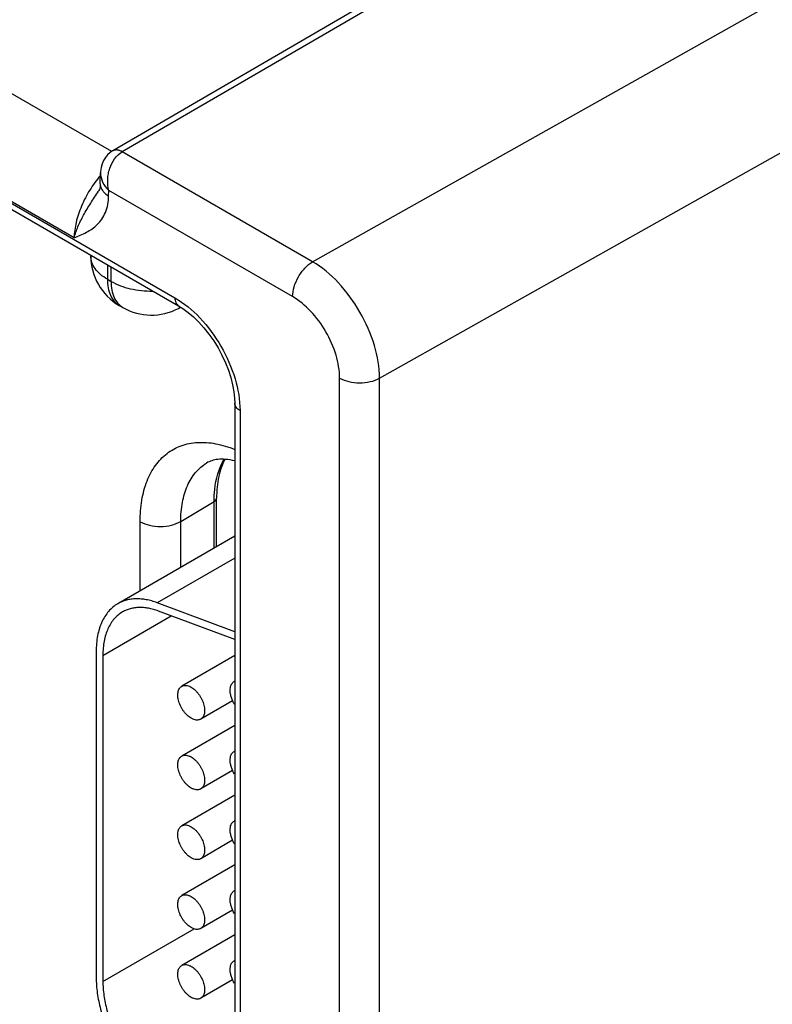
# Model space of a CAD drawing. Header units: inches. Extents: x 0 to 34, y 0 to 22.
# Tile 51 of 157: x 8.8 to 9.4, y 3.7 to 4.5. Entities that reach past the tile are written whole.
import ezdxf

# ---------------------------------------------------------------- set-up
doc = ezdxf.new("R2010")
doc.units = ezdxf.units.IN
doc.header["$LTSCALE"] = 1.87
doc.header["$MEASUREMENT"] = 0
doc.layers.get('0').update_dxf_attribs({"linetype": 'CONTINUOUS'})

msp = doc.modelspace()

# ---------------------------------------------------------------- linework, layer by layer
at = {"color": 7, "linetype": 'CONTINUOUS'}
for p, q in [((4.47076, 6.8368), (8.89916, 4.28012)), ((4.47372, 6.83027), (8.90212, 4.27359)), ((9.00798, 4.3085), (9.90323, 4.81206)), ((9.06081, 4.21653), (9.95626, 4.72021)), ((8.84929, 4.39559), (8.53877, 4.57486)), ((9.15526, 4.57382), (8.85006, 4.39611)), ((9.16276, 4.57308), (8.85754, 4.39535)), ((8.81959, 4.32738), (8.5028, 4.51027)), ((8.85135, 4.39662), (8.84999, 4.39607)), ((9.00798, 4.3085), (8.85754, 4.39535)), ((8.84026, 4.37001), (8.84039, 4.37861)), ((8.83891, 4.36426), (8.83891, 4.36426)), ((8.84685, 4.36048), (8.84691, 4.36483)), ((8.99214, 4.28098), (8.84691, 4.36483)), ((8.83269, 4.31367), (8.83269, 4.31304)), ((8.84587, 4.30606), (8.84587, 4.29467)), ((8.84882, 4.29297), (8.84882, 4.30436)), ((8.84587, 4.29467), (8.84882, 4.29297)), ((8.85519, 4.27407), (8.85814, 4.27237)), ((8.90195, 4.27171), (8.90366, 4.27263)), ((9.02927, 2.22369), (9.02927, 4.21668)), ((9.06081, 2.22353), (9.06081, 4.21653)), ((8.94643, 4.19684), (8.94643, 2.346)), ((8.9506, 4.19102), (8.9506, 2.34018)), ((8.93209, 4.08346), (8.93209, 4.12188)), ((8.90381, 4.10339), (8.93019, 4.11916)), ((8.93019, 4.08236), (8.93019, 4.11916)), ((8.87171, 4.0486), (8.87171, 4.10323)), ((8.90381, 4.06713), (8.90381, 4.10339)), ((8.94643, 4.09174), (8.85408, 4.03842)), ((8.94643, 4.07451), (8.8852, 4.03916)), ((8.94643, 4.01628), (8.8852, 4.03916)), ((8.8423, 3.99759), (8.89633, 4.02879)), ((8.94643, 4.01006), (8.88612, 4.0326)), ((8.837, 4.00065), (8.837, 3.74315)), ((8.8423, 3.99759), (8.8423, 3.74008)), ((8.94643, 3.99741), (8.90454, 3.97323)), ((8.94477, 3.96181), (8.91954, 3.94725)), ((8.94643, 3.9423), (8.90454, 3.91811)), ((8.94477, 3.9067), (8.91954, 3.89213)), ((8.94643, 3.88718), (8.90454, 3.863)), ((8.94477, 3.85159), (8.91954, 3.83702)), ((8.94643, 3.83207), (8.90454, 3.80788)), ((8.94477, 3.79647), (8.91954, 3.7819)), ((8.8423, 3.74008), (8.91441, 3.78171)), ((8.94643, 3.77695), (8.90454, 3.75277)), ((8.94477, 3.74136), (8.91954, 3.72679))]:
    msp.add_line(p, q, dxfattribs=at)
for points in [[(8.84999, 4.39607), (8.84797, 4.39469), (8.84598, 4.3929), (8.84425, 4.39081), (8.8428, 4.38845), (8.84166, 4.38584), (8.84086, 4.38298), (8.84044, 4.37989), (8.84039, 4.37861)], [(8.84026, 4.37001), (8.84015, 4.36825), (8.83989, 4.36674), (8.83956, 4.36559), (8.83919, 4.36475), (8.83891, 4.36426)], [(8.90212, 4.27359), (8.90535, 4.27157), (8.90955, 4.26853), (8.91379, 4.26494), (8.918, 4.26085), (8.92212, 4.2563), (8.92607, 4.25134), (8.9298, 4.24604), (8.93324, 4.24046), (8.93635, 4.23469), (8.93909, 4.22881), (8.94142, 4.22291), (8.94331, 4.21707), (8.94475, 4.21138), (8.94574, 4.2059), (8.94629, 4.20074), (8.94643, 4.19684)]]:
    msp.add_lwpolyline(points, dxfattribs=at)
for centre, radius, start, end in [((8.87769, 4.31304), 0.045, 179.99986, 240.00042), ((8.88064, 4.31134), 0.045, 240.00128, 298.26804), ((8.89483, 4.28495), 0.01503, 298.27191, 302.61322), ((8.89477, 4.28504), 0.01514, 302.61418, 305.39093), ((8.94843, 3.97253), 0.00505, 113.64659, 119.98914), ((8.94843, 3.91742), 0.00505, 113.64659, 119.98914), ((8.94843, 3.8623), 0.00505, 113.64659, 119.98914), ((8.94843, 3.80719), 0.00505, 113.64659, 119.98914), ((8.94843, 3.75207), 0.00505, 113.64659, 119.98914)]:
    msp.add_arc(centre, radius, start, end, dxfattribs=at)
for points, knots in [([(8.84691, 4.36483), (8.84622, 4.36764), (8.84585, 4.3721), (8.84654, 4.37798), (8.84863, 4.38611), (8.85285, 4.39262), (8.85754, 4.39535)], [0, 0, 0, 0, 0.255616, 0.388083, 0.520717, 1, 1, 1, 1]), ([(8.85757, 4.39537), (8.85691, 4.39575), (8.85559, 4.39637), (8.85358, 4.39686), (8.85169, 4.39681), (8.85056, 4.3964), (8.85006, 4.39611)], [0, 0, 0, 0, 0.290317, 0.549705, 0.782678, 1, 1, 1, 1]), ([(8.85754, 4.39535), (8.85653, 4.39593), (8.85453, 4.39679), (8.8523, 4.39686), (8.85135, 4.39662)], [0, 0, 0, 0, 0.543377, 1, 1, 1, 1]), ([(8.84039, 4.37861), (8.84035, 4.37617), (8.84173, 4.37094), (8.84495, 4.36675), (8.84691, 4.36483)], [0, 0, 0, 0, 0.470706, 1, 1, 1, 1]), ([(8.84035, 4.37656), (8.83726, 4.37299), (8.83165, 4.36531), (8.82517, 4.35285), (8.8209, 4.34011), (8.81967, 4.33149), (8.81959, 4.32738)], [0, 0, 0, 0, 0.260914, 0.522929, 0.773014, 1, 1, 1, 1]), ([(8.81959, 4.32738), (8.8204, 4.33035), (8.82259, 4.33649), (8.82704, 4.34562), (8.83266, 4.35492), (8.83683, 4.36108), (8.83891, 4.36426)], [0, 0, 0, 0, 0.221017, 0.465906, 0.727895, 1, 1, 1, 1]), ([(8.84026, 4.37001), (8.84025, 4.36913), (8.84054, 4.36729), (8.84189, 4.36471), (8.84404, 4.36237), (8.84585, 4.36108), (8.84685, 4.36048)], [0, 0, 0, 0, 0.218564, 0.452157, 0.711178, 1, 1, 1, 1]), ([(8.81959, 4.32738), (8.82286, 4.32875), (8.8294, 4.33148), (8.83692, 4.33655), (8.84168, 4.34219), (8.84565, 4.34949), (8.84678, 4.35602), (8.84685, 4.36048)], [0, 0, 0, 0, 0.231096, 0.462045, 0.581945, 0.709203, 1, 1, 1, 1]), ([(8.84587, 4.29467), (8.84389, 4.29581), (8.84031, 4.29828), (8.83603, 4.30278), (8.83332, 4.30776), (8.83269, 4.31133), (8.83269, 4.31304)], [0, 0, 0, 0, 0.289804, 0.549051, 0.782229, 1, 1, 1, 1]), ([(8.99214, 4.28098), (8.99214, 4.28358), (8.99312, 4.28907), (8.99651, 4.29678), (9.00148, 4.30359), (9.00573, 4.30719), (9.00798, 4.3085)], [0, 0, 0, 0, 0.237089, 0.499727, 0.762513, 1, 1, 1, 1]), ([(9.06081, 4.21653), (9.0608, 4.22522), (9.05754, 4.24355), (9.04621, 4.26933), (9.02966, 4.29209), (9.01548, 4.30413), (9.00798, 4.3085)], [0, 0, 0, 0, 0.237308, 0.500253, 0.76306, 1, 1, 1, 1]), ([(8.84587, 4.29467), (8.84587, 4.29239), (8.84621, 4.28806), (8.84797, 4.2821), (8.85093, 4.27726), (8.8537, 4.27493), (8.85519, 4.27407)], [0, 0, 0, 0, 0.289803, 0.549049, 0.782228, 1, 1, 1, 1]), ([(8.84882, 4.29297), (8.85348, 4.29028), (8.86433, 4.28641), (8.8757, 4.28529), (8.88166, 4.28537)], [0, 0, 0, 0, 0.474452, 1, 1, 1, 1]), ([(8.84882, 4.29297), (8.84882, 4.29069), (8.84917, 4.28635), (8.85092, 4.28039), (8.85388, 4.27556), (8.85666, 4.27323), (8.85814, 4.27237)], [0, 0, 0, 0, 0.289803, 0.54905, 0.782228, 1, 1, 1, 1]), ([(8.89916, 4.28012), (8.90647, 4.2759), (8.92029, 4.26427), (8.93642, 4.24223), (8.94744, 4.21724), (8.9506, 4.19945), (8.9506, 4.19102)], [0, 0, 0, 0, 0.237217, 0.499999, 0.762782, 1, 1, 1, 1]), ([(8.89916, 4.28012), (8.89916, 4.27875), (8.89945, 4.27675), (8.90077, 4.2746), (8.90165, 4.27386), (8.90212, 4.27359)], [0, 0, 0, 0, 0.547671, 0.781565, 1, 1, 1, 1]), ([(9.02927, 4.21668), (9.02927, 4.22277), (9.02699, 4.2356), (9.01903, 4.25364), (9.00739, 4.26955), (8.99741, 4.27794), (8.99214, 4.28098)], [0, 0, 0, 0, 0.237222, 0.500007, 0.762785, 1, 1, 1, 1]), ([(9.02927, 4.21668), (9.0315, 4.2154), (9.03669, 4.21351), (9.04499, 4.21257), (9.05332, 4.21343), (9.05854, 4.21526), (9.06081, 4.21653)], [0, 0, 0, 0, 0.236703, 0.498909, 0.761707, 1, 1, 1, 1]), ([(8.9506, 4.19102), (8.94942, 4.1917), (8.94783, 4.19296), (8.94663, 4.19517), (8.94643, 4.1963), (8.94643, 4.19684)], [0, 0, 0, 0, 0.547673, 0.781566, 1, 1, 1, 1]), ([(8.87171, 4.10323), (8.87171, 4.10895), (8.87251, 4.11988), (8.87649, 4.13507), (8.88317, 4.14779), (8.89246, 4.15755), (8.90404, 4.16386), (8.91738, 4.16642), (8.93188, 4.16528), (8.94153, 4.16231), (8.94641, 4.16034)], [0, 0, 0, 0, 0.148315, 0.282477, 0.404, 0.516717, 0.626578, 0.740332, 0.863653, 1, 1, 1, 1]), ([(8.90381, 4.10339), (8.90381, 4.10847), (8.90457, 4.11812), (8.90842, 4.13142), (8.91488, 4.14226), (8.92097, 4.14758), (8.92424, 4.14956)], [0, 0, 0, 0, 0.289384, 0.548736, 0.782248, 1, 1, 1, 1]), ([(8.94641, 4.15115), (8.94404, 4.15176), (8.93962, 4.15259), (8.93346, 4.15263), (8.92837, 4.15162), (8.92549, 4.15032), (8.92424, 4.14956)], [0, 0, 0, 0, 0.322519, 0.588078, 0.806891, 1, 1, 1, 1]), ([(8.93019, 4.11916), (8.93019, 4.12234), (8.93074, 4.13377), (8.93381, 4.14531), (8.93803, 4.15246)], [0, 0, 0, 0, 0.276484, 1, 1, 1, 1]), ([(8.93868, 4.15246), (8.9364, 4.1482), (8.93299, 4.13809), (8.93209, 4.12755), (8.93209, 4.12188)], [0, 0, 0, 0, 0.46019, 1, 1, 1, 1]), ([(8.93019, 4.11916), (8.93073, 4.11949), (8.93165, 4.12022), (8.93209, 4.12136), (8.93209, 4.12188)], [0, 0, 0, 0, 0.549279, 1, 1, 1, 1]), ([(8.87171, 4.10323), (8.874, 4.10191), (8.87932, 4.1), (8.88782, 4.09911), (8.89628, 4.10008), (8.90156, 4.10205), (8.90381, 4.10339)], [0, 0, 0, 0, 0.237747, 0.501114, 0.763874, 1, 1, 1, 1]), ([(8.85408, 4.03842), (8.85273, 4.03764), (8.85013, 4.03583), (8.8467, 4.03244), (8.84374, 4.02843), (8.84173, 4.02465), (8.84037, 4.02137), (8.83916, 4.01782), (8.838, 4.01306), (8.83717, 4.00699), (8.837, 4.0028), (8.837, 4.00065)], [0, 0, 0, 0, 0.108011, 0.218062, 0.331987, 0.451314, 0.513417, 0.577278, 0.710561, 0.851547, 1, 1, 1, 1]), ([(8.8852, 4.03916), (8.88378, 4.0397), (8.88093, 4.04063), (8.87666, 4.04164), (8.87249, 4.04222), (8.86844, 4.04235), (8.86456, 4.04204), (8.86084, 4.0413), (8.85733, 4.04011), (8.85514, 4.03903), (8.85408, 4.03842)], [0, 0, 0, 0, 0.14227, 0.278631, 0.409257, 0.534536, 0.655216, 0.772255, 0.886771, 1, 1, 1, 1]), ([(8.85783, 4.03193), (8.8566, 4.03122), (8.85424, 4.02957), (8.85112, 4.02649), (8.84843, 4.02284), (8.8462, 4.01866), (8.84446, 4.01399), (8.84321, 4.00887), (8.84246, 4.00335), (8.8423, 3.99955), (8.8423, 3.99759)], [0, 0, 0, 0, 0.108013, 0.218062, 0.332007, 0.451356, 0.57726, 0.710503, 0.851479, 1, 1, 1, 1]), ([(8.88612, 4.0326), (8.88483, 4.03308), (8.88224, 4.03394), (8.87836, 4.03485), (8.87456, 4.03538), (8.87089, 4.0355), (8.86735, 4.03522), (8.86398, 4.03454), (8.86079, 4.03346), (8.85879, 4.03248), (8.85783, 4.03193)], [0, 0, 0, 0, 0.142332, 0.278699, 0.409276, 0.534518, 0.65519, 0.772239, 0.88677, 1, 1, 1, 1]), ([(8.90454, 3.97323), (8.90479, 3.97337), (8.90531, 3.97361), (8.90645, 3.97393), (8.90806, 3.97397), (8.91007, 3.97349), (8.91138, 3.97286), (8.91204, 3.97248)], [0, 0, 0, 0, 0.108164, 0.218336, 0.451305, 0.710681, 1, 1, 1, 1]), ([(8.94635, 3.95884), (8.94581, 3.9597), (8.94485, 3.96147), (8.94375, 3.96423), (8.94303, 3.96697), (8.94273, 3.96959), (8.94287, 3.972), (8.94343, 3.97409), (8.94429, 3.97553), (8.94516, 3.97641), (8.94565, 3.97675), (8.94591, 3.9769)], [0, 0, 0, 0, 0.154194, 0.305357, 0.449528, 0.583395, 0.704697, 0.812874, 0.909671, 0.955286, 1, 1, 1, 1]), ([(8.91204, 3.94799), (8.9115, 3.9483), (8.91043, 3.94902), (8.90891, 3.95029), (8.90746, 3.95178), (8.90611, 3.95345), (8.90489, 3.95526), (8.90347, 3.9578), (8.90239, 3.96047), (8.90172, 3.96316), (8.90145, 3.96509), (8.9014, 3.96691), (8.90159, 3.96859), (8.90199, 3.9701), (8.90263, 3.97141), (8.90347, 3.97248), (8.90417, 3.97301), (8.90454, 3.97323)], [0, 0, 0, 0, 0.062321, 0.12875, 0.198397, 0.270378, 0.343764, 0.417523, 0.561738, 0.630353, 0.695461, 0.756428, 0.81288, 0.8648, 0.912587, 0.957178, 1, 1, 1, 1]), ([(8.91204, 3.97248), (8.91258, 3.97217), (8.91365, 3.97146), (8.91516, 3.97018), (8.91661, 3.96869), (8.91797, 3.96702), (8.91919, 3.96521), (8.92061, 3.96267), (8.92169, 3.96001), (8.92235, 3.95731), (8.92263, 3.95539), (8.92267, 3.95356), (8.92249, 3.95188), (8.92208, 3.95037), (8.92145, 3.94906), (8.92061, 3.948), (8.91991, 3.94746), (8.91954, 3.94725)], [0, 0, 0, 0, 0.062321, 0.12875, 0.198397, 0.270378, 0.343764, 0.417523, 0.561738, 0.630353, 0.695461, 0.756428, 0.81288, 0.8648, 0.912587, 0.957178, 1, 1, 1, 1]), ([(8.91954, 3.94725), (8.91929, 3.9471), (8.91877, 3.94686), (8.91762, 3.94654), (8.91602, 3.9465), (8.91401, 3.94699), (8.9127, 3.94761), (8.91204, 3.94799)], [0, 0, 0, 0, 0.108164, 0.218336, 0.451305, 0.710681, 1, 1, 1, 1]), ([(8.94635, 3.90372), (8.94581, 3.90459), (8.94485, 3.90636), (8.94375, 3.90911), (8.94303, 3.91186), (8.94273, 3.91448), (8.94287, 3.91688), (8.94343, 3.91897), (8.94429, 3.92042), (8.94516, 3.9213), (8.94565, 3.92164), (8.94591, 3.92179)], [0, 0, 0, 0, 0.154194, 0.305357, 0.449528, 0.583395, 0.704697, 0.812874, 0.909671, 0.955286, 1, 1, 1, 1]), ([(8.91204, 3.89287), (8.9115, 3.89319), (8.91043, 3.8939), (8.90891, 3.89518), (8.90746, 3.89667), (8.90611, 3.89833), (8.90489, 3.90015), (8.90347, 3.90268), (8.90239, 3.90535), (8.90172, 3.90805), (8.90145, 3.90997), (8.9014, 3.9118), (8.90159, 3.91348), (8.90199, 3.91499), (8.90263, 3.9163), (8.90347, 3.91736), (8.90417, 3.9179), (8.90454, 3.91811)], [0, 0, 0, 0, 0.062321, 0.12875, 0.198397, 0.270378, 0.343764, 0.417523, 0.561738, 0.630353, 0.695461, 0.756428, 0.81288, 0.8648, 0.912587, 0.957178, 1, 1, 1, 1]), ([(8.90454, 3.91811), (8.90479, 3.91825), (8.90531, 3.9185), (8.90645, 3.91882), (8.90806, 3.91886), (8.91007, 3.91837), (8.91138, 3.91775), (8.91204, 3.91737)], [0, 0, 0, 0, 0.108164, 0.218336, 0.451305, 0.710681, 1, 1, 1, 1]), ([(8.91204, 3.91737), (8.91258, 3.91706), (8.91365, 3.91634), (8.91516, 3.91507), (8.91661, 3.91358), (8.91797, 3.91191), (8.91919, 3.9101), (8.92061, 3.90756), (8.92169, 3.90489), (8.92235, 3.9022), (8.92263, 3.90027), (8.92267, 3.89845), (8.92249, 3.89676), (8.92208, 3.89525), (8.92145, 3.89395), (8.92061, 3.89288), (8.91991, 3.89235), (8.91954, 3.89213)], [0, 0, 0, 0, 0.062321, 0.12875, 0.198397, 0.270378, 0.343764, 0.417523, 0.561738, 0.630353, 0.695461, 0.756428, 0.81288, 0.8648, 0.912587, 0.957178, 1, 1, 1, 1]), ([(8.91954, 3.89213), (8.91929, 3.89199), (8.91877, 3.89175), (8.91762, 3.89143), (8.91602, 3.89138), (8.91401, 3.89187), (8.9127, 3.89249), (8.91204, 3.89287)], [0, 0, 0, 0, 0.108164, 0.218336, 0.451305, 0.710681, 1, 1, 1, 1]), ([(8.94635, 3.84861), (8.94581, 3.84947), (8.94485, 3.85124), (8.94375, 3.854), (8.94303, 3.85674), (8.94273, 3.85937), (8.94287, 3.86177), (8.94343, 3.86386), (8.94429, 3.86531), (8.94516, 3.86618), (8.94565, 3.86653), (8.94591, 3.86667)], [0, 0, 0, 0, 0.154194, 0.305357, 0.449528, 0.583395, 0.704697, 0.812874, 0.909671, 0.955286, 1, 1, 1, 1]), ([(8.91204, 3.83776), (8.9115, 3.83807), (8.91043, 3.83879), (8.90891, 3.84006), (8.90746, 3.84155), (8.90611, 3.84322), (8.90489, 3.84503), (8.90347, 3.84757), (8.90239, 3.85024), (8.90172, 3.85293), (8.90145, 3.85486), (8.9014, 3.85668), (8.90159, 3.85837), (8.90199, 3.85988), (8.90263, 3.86118), (8.90347, 3.86225), (8.90417, 3.86278), (8.90454, 3.863)], [0, 0, 0, 0, 0.062321, 0.12875, 0.198397, 0.270378, 0.343764, 0.417523, 0.561738, 0.630353, 0.695461, 0.756428, 0.81288, 0.8648, 0.912587, 0.957178, 1, 1, 1, 1]), ([(8.90454, 3.863), (8.90479, 3.86314), (8.90531, 3.86338), (8.90645, 3.8637), (8.90806, 3.86375), (8.91007, 3.86326), (8.91138, 3.86264), (8.91204, 3.86226)], [0, 0, 0, 0, 0.108164, 0.218336, 0.451305, 0.710681, 1, 1, 1, 1]), ([(8.91204, 3.86226), (8.91258, 3.86194), (8.91365, 3.86123), (8.91516, 3.85995), (8.91661, 3.85847), (8.91797, 3.8568), (8.91919, 3.85498), (8.92061, 3.85245), (8.92169, 3.84978), (8.92235, 3.84709), (8.92263, 3.84516), (8.92267, 3.84333), (8.92249, 3.84165), (8.92208, 3.84014), (8.92145, 3.83884), (8.92061, 3.83777), (8.91991, 3.83723), (8.91954, 3.83702)], [0, 0, 0, 0, 0.062321, 0.12875, 0.198397, 0.270378, 0.343764, 0.417523, 0.561738, 0.630353, 0.695461, 0.756428, 0.81288, 0.8648, 0.912587, 0.957178, 1, 1, 1, 1]), ([(8.91954, 3.83702), (8.91929, 3.83688), (8.91877, 3.83663), (8.91762, 3.83631), (8.91602, 3.83627), (8.91401, 3.83676), (8.9127, 3.83738), (8.91204, 3.83776)], [0, 0, 0, 0, 0.108164, 0.218336, 0.451305, 0.710681, 1, 1, 1, 1]), ([(8.94635, 3.7935), (8.94581, 3.79436), (8.94485, 3.79613), (8.94375, 3.79888), (8.94303, 3.80163), (8.94273, 3.80425), (8.94287, 3.80665), (8.94343, 3.80875), (8.94429, 3.81019), (8.94516, 3.81107), (8.94565, 3.81141), (8.94591, 3.81156)], [0, 0, 0, 0, 0.154194, 0.305357, 0.449528, 0.583395, 0.704697, 0.812874, 0.909671, 0.955286, 1, 1, 1, 1]), ([(8.91204, 3.78265), (8.9115, 3.78296), (8.91043, 3.78367), (8.90891, 3.78495), (8.90746, 3.78644), (8.90611, 3.78811), (8.90489, 3.78992), (8.90347, 3.79246), (8.90239, 3.79512), (8.90172, 3.79782), (8.90145, 3.79974), (8.9014, 3.80157), (8.90159, 3.80325), (8.90199, 3.80476), (8.90263, 3.80607), (8.90347, 3.80713), (8.90417, 3.80767), (8.90454, 3.80788)], [0, 0, 0, 0, 0.062321, 0.12875, 0.198397, 0.270378, 0.343764, 0.417523, 0.561738, 0.630353, 0.695461, 0.756428, 0.81288, 0.8648, 0.912587, 0.957178, 1, 1, 1, 1]), ([(8.90454, 3.80788), (8.90479, 3.80803), (8.90531, 3.80827), (8.90645, 3.80859), (8.90806, 3.80863), (8.91007, 3.80814), (8.91138, 3.80752), (8.91204, 3.80714)], [0, 0, 0, 0, 0.108164, 0.218336, 0.451305, 0.710681, 1, 1, 1, 1]), ([(8.91204, 3.80714), (8.91258, 3.80683), (8.91365, 3.80611), (8.91516, 3.80484), (8.91661, 3.80335), (8.91797, 3.80168), (8.91919, 3.79987), (8.92061, 3.79733), (8.92169, 3.79466), (8.92235, 3.79197), (8.92263, 3.79005), (8.92267, 3.78822), (8.92249, 3.78654), (8.92208, 3.78503), (8.92145, 3.78372), (8.92061, 3.78265), (8.91991, 3.78212), (8.91954, 3.7819)], [0, 0, 0, 0, 0.062321, 0.12875, 0.198397, 0.270378, 0.343764, 0.417523, 0.561738, 0.630353, 0.695461, 0.756428, 0.81288, 0.8648, 0.912587, 0.957178, 1, 1, 1, 1]), ([(8.91954, 3.7819), (8.91929, 3.78176), (8.91877, 3.78152), (8.91762, 3.7812), (8.91602, 3.78116), (8.91401, 3.78164), (8.9127, 3.78227), (8.91204, 3.78265)], [0, 0, 0, 0, 0.108164, 0.218336, 0.451305, 0.710681, 1, 1, 1, 1]), ([(8.94635, 3.73838), (8.94581, 3.73925), (8.94485, 3.74102), (8.94375, 3.74377), (8.94303, 3.74651), (8.94273, 3.74914), (8.94287, 3.75154), (8.94343, 3.75363), (8.94429, 3.75508), (8.94516, 3.75595), (8.94565, 3.7563), (8.94591, 3.75645)], [0, 0, 0, 0, 0.154194, 0.305357, 0.449528, 0.583395, 0.704697, 0.812874, 0.909671, 0.955286, 1, 1, 1, 1]), ([(8.91204, 3.72753), (8.9115, 3.72784), (8.91043, 3.72856), (8.90891, 3.72983), (8.90746, 3.73132), (8.90611, 3.73299), (8.90489, 3.7348), (8.90347, 3.73734), (8.90239, 3.74001), (8.90172, 3.7427), (8.90145, 3.74463), (8.9014, 3.74645), (8.90159, 3.74814), (8.90199, 3.74965), (8.90263, 3.75095), (8.90347, 3.75202), (8.90417, 3.75256), (8.90454, 3.75277)], [0, 0, 0, 0, 0.062321, 0.12875, 0.198397, 0.270378, 0.343764, 0.417523, 0.561738, 0.630353, 0.695461, 0.756428, 0.81288, 0.8648, 0.912587, 0.957178, 1, 1, 1, 1]), ([(8.90454, 3.75277), (8.90479, 3.75291), (8.90531, 3.75316), (8.90645, 3.75347), (8.90806, 3.75352), (8.91007, 3.75303), (8.91138, 3.75241), (8.91204, 3.75203)], [0, 0, 0, 0, 0.108164, 0.218336, 0.451305, 0.710681, 1, 1, 1, 1]), ([(8.91204, 3.75203), (8.91258, 3.75172), (8.91365, 3.751), (8.91516, 3.74973), (8.91661, 3.74824), (8.91797, 3.74657), (8.91919, 3.74476), (8.92061, 3.74222), (8.92169, 3.73955), (8.92235, 3.73686), (8.92263, 3.73493), (8.92267, 3.73311), (8.92249, 3.73142), (8.92208, 3.72991), (8.92145, 3.72861), (8.92061, 3.72754), (8.91991, 3.727), (8.91954, 3.72679)], [0, 0, 0, 0, 0.062321, 0.12875, 0.198397, 0.270378, 0.343764, 0.417523, 0.561738, 0.630353, 0.695461, 0.756428, 0.81288, 0.8648, 0.912587, 0.957178, 1, 1, 1, 1]), ([(8.837, 3.74315), (8.837, 3.74115), (8.83716, 3.73706), (8.83807, 3.72865), (8.84033, 3.71779), (8.84464, 3.70473), (8.85045, 3.69181), (8.85761, 3.67942), (8.86589, 3.66793), (8.87361, 3.65927), (8.88014, 3.65311), (8.88351, 3.6503), (8.8852, 3.64898)], [0, 0, 0, 0, 0.055033, 0.112367, 0.232869, 0.35956, 0.49019, 0.622153, 0.752759, 0.879512, 0.94071, 1, 1, 1, 1]), ([(8.8423, 3.74008), (8.8423, 3.73827), (8.84244, 3.73455), (8.84327, 3.7269), (8.84533, 3.71703), (8.84925, 3.70516), (8.85453, 3.69342), (8.86104, 3.68215), (8.86856, 3.6717), (8.87558, 3.66384), (8.88152, 3.65823), (8.88458, 3.65568), (8.88612, 3.65448)], [0, 0, 0, 0, 0.055053, 0.112385, 0.23286, 0.359563, 0.49019, 0.62215, 0.752769, 0.879492, 0.940688, 1, 1, 1, 1]), ([(8.91954, 3.72679), (8.91929, 3.72665), (8.91877, 3.7264), (8.91762, 3.72609), (8.91602, 3.72604), (8.91401, 3.72653), (8.9127, 3.72715), (8.91204, 3.72753)], [0, 0, 0, 0, 0.108164, 0.218336, 0.451305, 0.710681, 1, 1, 1, 1])]:
    msp.add_open_spline(points, degree=3, knots=knots, dxfattribs=at)

doc.saveas('drawing.dxf')
